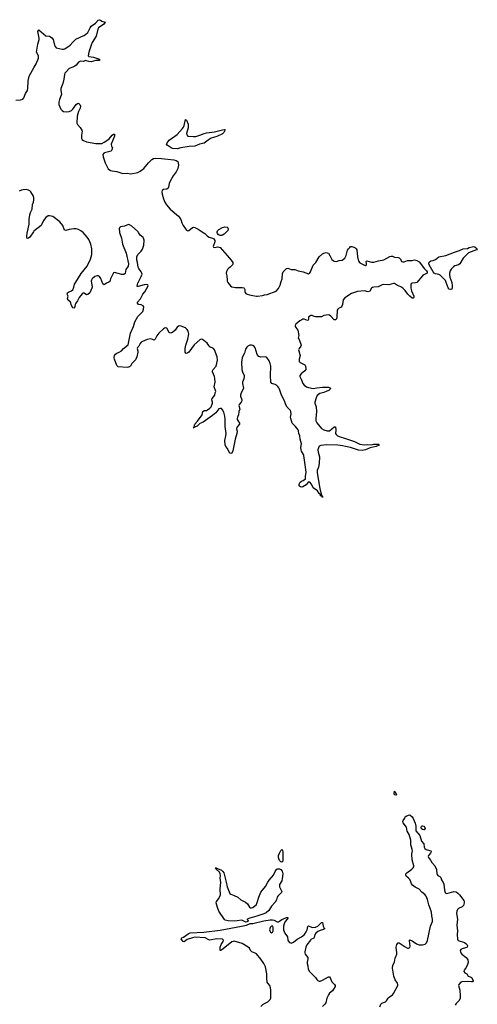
# Model space of a CAD drawing. Header units: inches. Extents: x 1552086 to 1694788, y 812325 to 917226.
# Tile 70 of 109: x 1670518 to 1678392, y 846706 to 863651. Entities that reach past the tile are written whole.
import ezdxf

# ---------------------------------------------------------------- set-up
doc = ezdxf.new("R2010")
doc.units = ezdxf.units.IN
doc.header["$MEASUREMENT"] = 0
for name, color, linetype in [('B6874', 7, 'Continuous'), ('B6875', 7, 'Continuous'), ('B6876', 7, 'Continuous')]:
    doc.layers.add(name, color=color, linetype=linetype)

msp = doc.modelspace()

# ---------------------------------------------------------------- linework, layer by layer
at = {"layer": 'B6874', "color": 6, "elevation": 900}
for points in [[(1676717, 846663), (1676730, 846708), (1676750, 846727), (1676815, 846750), (1676830, 846765), (1676857, 846810), (1676873, 846827), (1676931, 846869), (1676950, 846892), (1677026, 847030), (1677026, 847050), (1677019, 847070), (1676981, 847130), (1676955, 847190), (1676930, 847330), (1676939, 847381), (1676966, 847434), (1676981, 847499), (1677008, 847570), (1677010, 847590), (1676997, 847690), (1677010, 847738), (1677030, 847766), (1677050, 847764), (1677150, 847694), (1677190, 847674), (1677210, 847671), (1677230, 847686), (1677234, 847706), (1677223, 847797), (1677224, 847810), (1677230, 847816), (1677270, 847799), (1677348, 847748), (1677390, 847731), (1677450, 847730), (1677497, 847743), (1677509, 847751), (1677517, 847763), (1677534, 847806), (1677589, 848049), (1677621, 848130), (1677621, 848170), (1677608, 848230), (1677601, 848290), (1677578, 848370), (1677558, 848418), (1677534, 848510), (1677510, 848565), (1677490, 848595), (1677436, 848636), (1677390, 848686), (1677321, 848721), (1677278, 848758), (1677261, 848781), (1677250, 848816), (1677230, 848856), (1677210, 848879), (1677170, 848910), (1677161, 848930), (1677161, 848950), (1677177, 848970), (1677267, 849033), (1677287, 849053), (1677298, 849070), (1677298, 849090), (1677271, 849190), (1677264, 849290), (1677276, 849350), (1677274, 849370), (1677248, 849450), (1677248, 849530), (1677219, 849630), (1677187, 849687), (1677173, 849753), (1677159, 849779), (1677117, 849830), (1677108, 849850), (1677117, 849870), (1677145, 849910), (1677150, 849932), (1677170, 849946), (1677210, 849964), (1677230, 849968), (1677274, 849930), (1677290, 849905), (1677325, 849825), (1677333, 849770), (1677332, 849710), (1677336, 849690), (1677401, 849610), (1677430, 849516), (1677474, 849470), (1677479, 849410), (1677487, 849390), (1677510, 849372), (1677530, 849362), (1677591, 849350), (1677598, 849338), (1677598, 849330), (1677585, 849310), (1677552, 849270), (1677545, 849250), (1677550, 849230), (1677586, 849186), (1677607, 849147), (1677660, 849090), (1677687, 849027), (1677693, 848953), (1677699, 848939), (1677710, 848925), (1677750, 848905), (1677764, 848890), (1677777, 848850), (1677805, 848805), (1677814, 848774), (1677828, 848670), (1677840, 848630), (1677850, 848617), (1677870, 848613), (1677990, 848647), (1678030, 848640), (1678058, 848618), (1678085, 848590), (1678160, 848490), (1678166, 848470), (1678165, 848450), (1678154, 848406), (1678134, 848386), (1678066, 848354), (1678050, 848339), (1678037, 848310), (1678035, 848270), (1678053, 848170), (1678042, 848070), (1678050, 847970), (1678046, 847910), (1678050, 847830), (1678058, 847810), (1678065, 847805), (1678173, 847770), (1678195, 847755), (1678215, 847730), (1678221, 847710), (1678217, 847690), (1678190, 847676), (1678130, 847663), (1678110, 847652), (1678099, 847630), (1678102, 847610), (1678110, 847590), (1678127, 847570), (1678202, 847510), (1678220, 847490), (1678228, 847470), (1678233, 847430), (1678225, 847390), (1678200, 847340), (1678164, 847296), (1678162, 847270), (1678177, 847250), (1678210, 847230), (1678237, 847190), (1678250, 847183), (1678270, 847181), (1678290, 847169), (1678314, 847130), (1678318, 847110), (1678307, 847093), (1678290, 847091), (1678230, 847100), (1678126, 847094), (1678110, 847090), (1678075, 847050), (1678068, 847030), (1678090, 846950), (1678098, 846850), (1678096, 846810), (1678080, 846770), (1678030, 846718), (1678013, 846690)], [(1674669, 846670), (1674709, 846710), (1674790, 846750), (1674828, 846790), (1674837, 846810), (1674839, 846830), (1674838, 846950), (1674835, 846990), (1674821, 847030), (1674788, 847068), (1674776, 847090), (1674770, 847150), (1674771, 847230), (1674745, 847350), (1674719, 847410), (1674670, 847483), (1674590, 847574), (1674569, 847589), (1674512, 847610), (1674499, 847619), (1674490, 847630), (1674471, 847671), (1674451, 847691), (1674346, 847750), (1674210, 847791), (1674190, 847790), (1674170, 847779), (1673990, 847637), (1673974, 847634), (1673970, 847634), (1673966, 847650), (1673970, 847690), (1673987, 847733), (1674021, 847790), (1674024, 847810), (1674006, 847826), (1673910, 847831), (1673790, 847811), (1673770, 847816), (1673709, 847850), (1673530, 847859), (1673489, 847851), (1673400, 847820), (1673374, 847806), (1673350, 847782), (1673330, 847789), (1673294, 847830), (1673308, 847850), (1673336, 847864), (1673419, 847921), (1673450, 847934), (1673688, 847948), (1673970, 847980), (1674336, 848050), (1674420, 848070), (1674482, 848098), (1674530, 848098), (1674718, 848142), (1674830, 848162), (1674870, 848162), (1674896, 848156), (1674950, 848126), (1674970, 848126), (1674990, 848136), (1675030, 848167), (1675110, 848202), (1675130, 848198), (1675133, 848190), (1675121, 848170), (1675087, 848133), (1675067, 848093), (1675056, 848050), (1675058, 847990), (1675082, 847930), (1675126, 847870), (1675130, 847810), (1675137, 847797), (1675159, 847770), (1675190, 847761), (1675230, 847775), (1675291, 847829), (1675368, 847870), (1675416, 847910), (1675450, 847951), (1675465, 847990), (1675475, 848045), (1675486, 848054), (1675550, 848027), (1675610, 848035), (1675650, 848053), (1675710, 848115), (1675730, 848117), (1675739, 848050), (1675759, 848019), (1675770, 848010), (1675747, 847993), (1675686, 847974), (1675650, 847958), (1675614, 847930), (1675595, 847905), (1675584, 847856), (1675577, 847843), (1675530, 847820), (1675519, 847810), (1675456, 847730), (1675441, 847690), (1675426, 847610), (1675425, 847590), (1675431, 847570), (1675475, 847510), (1675478, 847490), (1675464, 847430), (1675464, 847410), (1675477, 847370), (1675483, 847310), (1675503, 847270), (1675607, 847170), (1675632, 847132), (1675650, 847116), (1675670, 847107), (1675690, 847106), (1675730, 847119), (1675830, 847178), (1675850, 847177), (1675862, 847162), (1675891, 847091), (1675909, 847069), (1675935, 847050), (1675948, 847030), (1675947, 847010), (1675903, 846937), (1675850, 846896), (1675829, 846871), (1675805, 846810), (1675784, 846730), (1675770, 846710), (1675729, 846671)]]:
    msp.add_lwpolyline(points, dxfattribs=at)
for points in [[(1677470, 849708), (1677450, 849712), (1677430, 849727), (1677425, 849750), (1677430, 849770), (1677450, 849775), (1677470, 849771), (1677490, 849751), (1677494, 849730), (1677478, 849710)], [(1675030, 849151), (1675010, 849159), (1674990, 849182), (1674970, 849230), (1674970, 849250), (1674972, 849270), (1674988, 849310), (1675010, 849351), (1675030, 849371), (1675038, 849358), (1675044, 849324), (1675044, 849230), (1675048, 849190), (1675046, 849170)], [(1674506, 848366), (1674530, 848375), (1674590, 848426), (1674603, 848457), (1674630, 848550), (1674670, 848635), (1674748, 848732), (1674789, 848810), (1674810, 848841), (1674884, 848930), (1674912, 848990), (1674935, 849025), (1674950, 849038), (1674970, 849040), (1674990, 849035), (1675010, 849025), (1675035, 848995), (1675045, 848950), (1675036, 848864), (1675027, 848833), (1674990, 848770), (1674987, 848750), (1674989, 848729), (1675028, 848650), (1675025, 848630), (1674958, 848570), (1674947, 848550), (1674935, 848505), (1674915, 848465), (1674850, 848394), (1674802, 848318), (1674758, 848282), (1674717, 848263), (1674599, 848221), (1674479, 848190), (1674430, 848171), (1674430, 848167), (1674450, 848150), (1674441, 848130), (1674430, 848125), (1674410, 848121), (1674350, 848151), (1674334, 848154), (1674260, 848140), (1674222, 848138), (1674103, 848143), (1674053, 848153), (1674043, 848163), (1673945, 848310), (1673919, 848370), (1673901, 848450), (1673906, 848474), (1673945, 848530), (1673972, 848590), (1673970, 848690), (1673977, 848810), (1673969, 848870), (1673973, 848930), (1673970, 848950), (1673958, 848978), (1673896, 849030), (1673897, 849037), (1673886, 849050), (1673890, 849060), (1673894, 849054), (1673990, 849012), (1674014, 848994), (1674031, 848971), (1674073, 848810), (1674089, 848729), (1674135, 848615), (1674150, 848600), (1674210, 848579), (1674270, 848548), (1674324, 848504), (1674403, 848463), (1674435, 848435), (1674470, 848379), (1674490, 848367)], [(1674850, 848051), (1674826, 848030), (1674815, 847990), (1674820, 847970), (1674832, 847950), (1674850, 847939), (1674870, 847945), (1674879, 847970), (1674880, 848030), (1674872, 848050)]]:
    msp.add_lwpolyline(points, close=True, dxfattribs=at)
at = {"layer": 'B6875', "color": 6, "elevation": 900}
for points in [[(1670757, 860000), (1670690, 859907), (1670670, 859890), (1670648, 859888), (1670641, 859910), (1670648, 859990), (1670650, 860000)], [(1672235, 860000), (1672236, 859990), (1672270, 859890), (1672285, 859785), (1672350, 859634), (1672390, 859450), (1672385, 859410), (1672346, 859350), (1672330, 859284), (1672310, 859267), (1672277, 859263), (1672150, 859299), (1672130, 859295), (1672078, 859190), (1672070, 859148), (1672050, 859131), (1672010, 859119), (1671970, 859086), (1671946, 859106), (1671916, 859196), (1671890, 859234), (1671870, 859243), (1671850, 859245), (1671810, 859230), (1671767, 859190), (1671753, 859170), (1671746, 859150), (1671761, 859090), (1671766, 859050), (1671762, 859030), (1671723, 858950), (1671690, 858919), (1671670, 858916), (1671630, 858944), (1671610, 858945), (1671590, 858934), (1671541, 858870), (1671511, 858810), (1671482, 858770), (1671473, 858750), (1671466, 858710), (1671450, 858687), (1671430, 858690), (1671410, 858731), (1671390, 858790), (1671344, 858830), (1671340, 858850), (1671351, 858890), (1671336, 858930), (1671338, 858942), (1671340, 858950), (1671357, 858963), (1671410, 858985), (1671430, 859004), (1671447, 859050), (1671459, 859101), (1671485, 859135), (1671576, 859284), (1671680, 859410), (1671736, 859530), (1671758, 859610), (1671759, 859710), (1671740, 859790), (1671705, 859870), (1671679, 859910), (1671610, 859986), (1671593, 860000)], [(1673659, 860000), (1673701, 859970), (1673750, 859924), (1673778, 859910), (1673833, 859893), (1673859, 859879), (1673873, 859853), (1673876, 859830), (1673846, 859750), (1673850, 859736), (1673870, 859731), (1673930, 859740), (1673970, 859730), (1674090, 859594), (1674158, 859510), (1674184, 859470), (1674184, 859450), (1674177, 859430), (1674142, 859390), (1674110, 859369), (1674091, 859350), (1674075, 859315), (1674072, 859290), (1674082, 859242), (1674086, 859170), (1674089, 859150), (1674100, 859130), (1674146, 859070), (1674170, 859052), (1674230, 859044), (1674344, 859044), (1674375, 859035), (1674382, 859030), (1674390, 859010), (1674391, 858971), (1674396, 858956), (1674410, 858939), (1674430, 858925), (1674470, 858913), (1674530, 858905), (1674590, 858890), (1674610, 858890), (1674696, 858904), (1674730, 858916), (1674777, 858923), (1674930, 858979), (1674974, 859026), (1675000, 859080), (1675017, 859143), (1675037, 859190), (1675042, 859278), (1675050, 859309), (1675110, 859369), (1675130, 859374), (1675190, 859351), (1675250, 859350), (1675310, 859330), (1675393, 859313), (1675490, 859279), (1675510, 859292), (1675520, 859310), (1675570, 859428), (1675590, 859451), (1675616, 859470), (1675671, 859570), (1675730, 859623), (1675750, 859634), (1675790, 859643), (1675810, 859641), (1675830, 859630), (1675855, 859595), (1675890, 859523), (1675910, 859505), (1675930, 859496), (1675970, 859491), (1676016, 859504), (1676064, 859510), (1676110, 859547), (1676125, 859570), (1676134, 859590), (1676158, 859682), (1676174, 859706), (1676200, 859730), (1676212, 859748), (1676233, 859747), (1676270, 859737), (1676290, 859726), (1676307, 859710), (1676317, 859690), (1676330, 859570), (1676350, 859496), (1676370, 859468), (1676453, 859426), (1676470, 859423), (1676484, 859430), (1676486, 859450), (1676480, 859490), (1676490, 859502), (1676570, 859480), (1676610, 859479), (1676690, 859501), (1676781, 859519), (1676887, 859573), (1676910, 859579), (1676930, 859579), (1676970, 859565), (1677030, 859557), (1677046, 859550), (1677070, 859530), (1677090, 859490), (1677110, 859483), (1677136, 859484), (1677190, 859505), (1677270, 859504), (1677310, 859517), (1677350, 859506), (1677390, 859483), (1677482, 859362), (1677518, 859330), (1677530, 859310), (1677528, 859290), (1677470, 859259), (1677450, 859242), (1677350, 859130), (1677330, 859120), (1677270, 859116), (1677254, 859106), (1677247, 859090), (1677251, 859031), (1677262, 858982), (1677298, 858890), (1677297, 858870), (1677290, 858858), (1677270, 858858), (1677230, 858891), (1677195, 858930), (1677150, 858993), (1677110, 859031), (1677074, 859054), (1677018, 859078), (1676970, 859108), (1676950, 859109), (1676871, 859089), (1676770, 859091), (1676753, 859087), (1676686, 859054), (1676610, 859048), (1676590, 859042), (1676570, 859029), (1676540, 858980), (1676515, 858965), (1676450, 858985), (1676329, 858971), (1676230, 858936), (1676110, 858866), (1676085, 858830), (1676073, 858747), (1676061, 858719), (1676050, 858706), (1676001, 858679), (1675990, 858670), (1675981, 858650), (1675977, 858530), (1675970, 858505), (1675950, 858485), (1675930, 858488), (1675870, 858549), (1675850, 858563), (1675830, 858571), (1675750, 858562), (1675710, 858539), (1675690, 858536), (1675610, 858536), (1675583, 858543), (1675550, 858559), (1675530, 858559), (1675509, 858550), (1675489, 858530), (1675488, 858490), (1675480, 858480), (1675470, 858475), (1675410, 858498), (1675390, 858496), (1675370, 858488), (1675341, 858470), (1675269, 858410), (1675257, 858390), (1675260, 858370), (1675270, 858351), (1675305, 858305), (1675322, 858218), (1675312, 858170), (1675326, 858146), (1675360, 858050), (1675356, 858030), (1675326, 857994), (1675317, 857970), (1675319, 857950), (1675341, 857890), (1675342, 857870), (1675326, 857810), (1675326, 857770), (1675345, 857750), (1675423, 857710), (1675436, 857690), (1675442, 857650), (1675440, 857630), (1675427, 857610), (1675362, 857558), (1675341, 857530), (1675340, 857510), (1675364, 857464), (1675390, 857388), (1675410, 857363), (1675453, 857334), (1675490, 857320), (1675570, 857302), (1675630, 857316), (1675730, 857325), (1675830, 857324), (1675867, 857310), (1675863, 857290), (1675836, 857270), (1675801, 857259), (1675750, 857234), (1675681, 857219), (1675639, 857181), (1675617, 857143), (1675596, 857070), (1675597, 857050), (1675619, 856990), (1675627, 856910), (1675611, 856790), (1675616, 856750), (1675631, 856711), (1675710, 856617), (1675750, 856593), (1675810, 856573), (1675850, 856578), (1675930, 856642), (1675950, 856645), (1675958, 856590), (1675953, 856530), (1675961, 856510), (1675985, 856490), (1676030, 856470), (1676105, 856450), (1676280, 856390), (1676370, 856348), (1676450, 856336), (1676510, 856342), (1676570, 856337), (1676610, 856343), (1676690, 856345), (1676699, 856339), (1676701, 856330), (1676650, 856306), (1676550, 856280), (1676469, 856250), (1676410, 856239), (1676350, 856245), (1676210, 856288), (1676124, 856304), (1676070, 856319), (1675990, 856330), (1675804, 856336), (1675697, 856323), (1675671, 856309), (1675658, 856282), (1675650, 856250), (1675653, 856210), (1675677, 856130), (1675669, 856011), (1675657, 855950), (1675638, 855890), (1675635, 855850), (1675683, 855583), (1675705, 855485), (1675717, 855457), (1675731, 855450), (1675730, 855430), (1675728, 855448), (1675716, 855444), (1675707, 855450), (1675704, 855456), (1675708, 855468), (1675696, 855464), (1675690, 855467), (1675686, 855486), (1675670, 855495), (1675644, 855544), (1675570, 855597), (1675538, 855658), (1675510, 855690), (1675490, 855695), (1675480, 855690), (1675450, 855645), (1675390, 855609), (1675370, 855605), (1675350, 855609), (1675330, 855621), (1675327, 855627), (1675324, 855650), (1675330, 855668), (1675344, 855690), (1675367, 855710), (1675397, 855723), (1675436, 855750), (1675436, 855790), (1675446, 855866), (1675432, 855990), (1675406, 856150), (1675401, 856170), (1675366, 856226), (1675360, 856250), (1675358, 856290), (1675366, 856350), (1675344, 856430), (1675337, 856490), (1675322, 856530), (1675314, 856574), (1675308, 856590), (1675265, 856650), (1675205, 856710), (1675181, 856790), (1675179, 856810), (1675187, 856870), (1675185, 856910), (1675173, 856933), (1675123, 856983), (1675100, 857020), (1675074, 857094), (1675022, 857190), (1674990, 857290), (1674977, 857317), (1674960, 857340), (1674939, 857359), (1674913, 857373), (1674855, 857390), (1674840, 857410), (1674835, 857530), (1674838, 857690), (1674830, 857735), (1674810, 857781), (1674770, 857838), (1674750, 857850), (1674670, 857843), (1674650, 857846), (1674630, 857855), (1674605, 857890), (1674570, 858002), (1674550, 858026), (1674530, 858041), (1674509, 858050), (1674476, 858050), (1674445, 858035), (1674424, 858016), (1674402, 857978), (1674388, 857910), (1674364, 857870), (1674348, 857832), (1674335, 857750), (1674341, 857630), (1674350, 857590), (1674381, 857530), (1674383, 857510), (1674377, 857470), (1674354, 857410), (1674354, 857390), (1674368, 857312), (1674366, 857294), (1674330, 857232), (1674319, 857190), (1674318, 857170), (1674341, 857110), (1674341, 857090), (1674330, 857067), (1674292, 857030), (1674290, 857010), (1674308, 856950), (1674290, 856910), (1674283, 856850), (1674265, 856810), (1674261, 856790), (1674262, 856770), (1674270, 856751), (1674299, 856710), (1674302, 856690), (1674264, 856650), (1674252, 856630), (1674250, 856610), (1674259, 856570), (1674257, 856530), (1674228, 856430), (1674184, 856230), (1674170, 856193), (1674150, 856183), (1674130, 856198), (1674091, 856271), (1674063, 856303), (1674053, 856333), (1674048, 856410), (1674067, 856490), (1674071, 856530), (1674052, 856650), (1674051, 856769), (1674045, 856830), (1674030, 856897), (1674010, 856936), (1673990, 856957), (1673970, 856961), (1673947, 856953), (1673893, 856887), (1673838, 856842), (1673675, 856725), (1673619, 856701), (1673570, 856657), (1673537, 856643), (1673530, 856634), (1673521, 856639), (1673518, 856630), (1673505, 856625), (1673520, 856640), (1673523, 856670), (1673532, 856690), (1673580, 856740), (1673659, 856850), (1673671, 856910), (1673690, 856924), (1673732, 856928), (1673750, 856935), (1673790, 856964), (1673812, 856990), (1673835, 857050), (1673837, 857070), (1673826, 857110), (1673831, 857130), (1673875, 857190), (1673881, 857230), (1673891, 857250), (1673867, 857330), (1673881, 857410), (1673877, 857477), (1673869, 857510), (1673834, 857590), (1673837, 857610), (1673848, 857630), (1673899, 857690), (1673919, 857790), (1673914, 857850), (1673870, 857967), (1673852, 857992), (1673790, 858021), (1673770, 858041), (1673742, 858082), (1673689, 858130), (1673650, 858150), (1673630, 858149), (1673619, 858141), (1673522, 858058), (1673430, 857930), (1673410, 857915), (1673388, 857908), (1673374, 857914), (1673367, 857927), (1673363, 857950), (1673364, 857990), (1673377, 858050), (1673411, 858150), (1673427, 858247), (1673419, 858290), (1673400, 858320), (1673370, 858346), (1673297, 858377), (1673270, 858380), (1673250, 858374), (1673230, 858359), (1673191, 858309), (1673150, 858270), (1673130, 858260), (1673110, 858256), (1673087, 858270), (1673050, 858340), (1673030, 858346), (1673010, 858340), (1672990, 858328), (1672910, 858256), (1672879, 858210), (1672850, 858153), (1672830, 858137), (1672776, 858156), (1672712, 858148), (1672630, 858115), (1672610, 858099), (1672590, 858076), (1672567, 858033), (1672545, 858010), (1672539, 857990), (1672553, 857953), (1672551, 857930), (1672532, 857850), (1672510, 857797), (1672490, 857772), (1672447, 857733), (1672423, 857690), (1672410, 857678), (1672390, 857669), (1672370, 857667), (1672210, 857675), (1672190, 857702), (1672150, 857810), (1672145, 857830), (1672150, 857870), (1672166, 857894), (1672187, 857910), (1672230, 857927), (1672268, 857950), (1672306, 857994), (1672382, 858058), (1672426, 858254), (1672476, 858370), (1672499, 858450), (1672550, 858544), (1672636, 858630), (1672651, 858670), (1672652, 858710), (1672644, 858724), (1672610, 858744), (1672570, 858750), (1672557, 858757), (1672545, 858770), (1672547, 858790), (1672594, 858846), (1672634, 858926), (1672670, 858970), (1672726, 859070), (1672723, 859090), (1672696, 859096), (1672662, 859090), (1672557, 859057), (1672541, 859061), (1672537, 859070), (1672550, 859118), (1672610, 859230), (1672624, 859270), (1672621, 859290), (1672610, 859314), (1672566, 859370), (1672554, 859394), (1672546, 859470), (1672536, 859510), (1672534, 859570), (1672548, 859610), (1672610, 859668), (1672630, 859703), (1672652, 859770), (1672657, 859857), (1672650, 859890), (1672642, 859902), (1672590, 859943), (1672563, 859990), (1672554, 860000)], [(1674075, 860000), (1674039, 859961), (1674010, 859940), (1673990, 859935), (1673970, 859936), (1673950, 859942), (1673934, 859954), (1673921, 859970), (1673915, 859990), (1673917, 860000)]]:
    msp.add_lwpolyline(points, dxfattribs=at)
for points in [[(1677930, 859005), (1677910, 859012), (1677890, 859038), (1677859, 859130), (1677842, 859162), (1677755, 859255), (1677730, 859267), (1677670, 859277), (1677650, 859290), (1677632, 859310), (1677563, 859430), (1677557, 859450), (1677563, 859477), (1677590, 859500), (1677633, 859507), (1677670, 859521), (1677730, 859571), (1677850, 859594), (1677997, 859650), (1678083, 859677), (1678150, 859707), (1678226, 859714), (1678253, 859730), (1678303, 859743), (1678325, 859745), (1678350, 859742), (1678392, 859710), (1678376, 859690), (1678241, 859639), (1678150, 859547), (1678092, 859450), (1678070, 859434), (1678008, 859412), (1677983, 859397), (1677943, 859357), (1677924, 859330), (1677911, 859290), (1677911, 859270), (1677920, 859220), (1677952, 859130), (1677962, 859070), (1677961, 859030), (1677950, 859009)], [(1676990, 850305), (1676970, 850310), (1676962, 850338), (1676965, 850375), (1676970, 850376), (1676975, 850370), (1676995, 850330), (1676999, 850310)]]:
    msp.add_lwpolyline(points, close=True, dxfattribs=at)
at = {"layer": 'B6876', "color": 6, "elevation": 900}
for points in [[(1670450, 862263), (1670530, 862271), (1670570, 862284), (1670590, 862308), (1670619, 862381), (1670650, 862430), (1670660, 862470), (1670662, 862590), (1670682, 862678), (1670767, 862833), (1670804, 862890), (1670840, 862990), (1670843, 863010), (1670839, 863030), (1670809, 863090), (1670828, 863232), (1670853, 863310), (1670855, 863330), (1670839, 863390), (1670830, 863450), (1670845, 863475), (1670850, 863479), (1670970, 863371), (1671030, 863368), (1671050, 863358), (1671070, 863339), (1671091, 863311), (1671118, 863210), (1671130, 863187), (1671148, 863168), (1671250, 863142), (1671270, 863141), (1671296, 863150), (1671386, 863214), (1671430, 863265), (1671486, 863314), (1671623, 863377), (1671650, 863394), (1671690, 863432), (1671729, 863511), (1671750, 863541), (1671825, 863590), (1671870, 863641), (1671891, 863651), (1671910, 863643), (1671930, 863626), (1671986, 863610), (1671960, 863570), (1671898, 863530), (1671874, 863510), (1671860, 863490), (1671831, 863370), (1671764, 863256), (1671747, 863213), (1671708, 863090), (1671696, 863030), (1671701, 863021), (1671710, 863017), (1671790, 863006), (1671890, 862971), (1671891, 862950), (1671830, 862947), (1671750, 862927), (1671710, 862930), (1671670, 862945), (1671654, 862946), (1671610, 862930), (1671570, 862936), (1671550, 862931), (1671530, 862920), (1671490, 862870), (1671467, 862853), (1671430, 862832), (1671371, 862809), (1671310, 862750), (1671297, 862730), (1671288, 862710), (1671280, 862630), (1671261, 862550), (1671228, 862468), (1671225, 862430), (1671236, 862370), (1671234, 862350), (1671203, 862277), (1671191, 862230), (1671194, 862190), (1671226, 862110), (1671246, 862086), (1671273, 862073), (1671326, 862066), (1671370, 862071), (1671409, 862090), (1671430, 862109), (1671490, 862190), (1671510, 862210), (1671530, 862214), (1671553, 862193), (1671562, 862162), (1671560, 862130), (1671529, 862070), (1671508, 861990), (1671503, 861870), (1671510, 861848), (1671556, 861796), (1671587, 861750), (1671590, 861730), (1671581, 861661), (1671584, 861610), (1671589, 861590), (1671615, 861570), (1671670, 861549), (1671830, 861520), (1671870, 861518), (1671930, 861522), (1671970, 861541), (1672037, 861583), (1672060, 861600), (1672110, 861664), (1672130, 861682), (1672150, 861681), (1672150, 861649), (1672093, 861510), (1672097, 861477), (1672103, 861463), (1672117, 861450), (1672103, 861410), (1672091, 861390), (1671978, 861362), (1671966, 861354), (1671949, 861330), (1671953, 861290), (1671989, 861189), (1672015, 861130), (1672043, 861083), (1672078, 861058), (1672110, 861047), (1672190, 861038), (1672290, 861005), (1672368, 861008), (1672430, 861000), (1672550, 861019), (1672590, 861042), (1672654, 861090), (1672734, 861190), (1672790, 861246), (1672818, 861262), (1672850, 861268), (1672956, 861264), (1673170, 861239), (1673208, 861230), (1673239, 861210), (1673247, 861190), (1673249, 861150), (1673239, 861090), (1673210, 861030), (1673157, 860963), (1673106, 860870), (1673090, 860830), (1673079, 860770), (1673071, 860750), (1673050, 860735), (1672990, 860730), (1672969, 860710), (1672966, 860690), (1672971, 860649), (1672991, 860570), (1673013, 860510), (1673043, 860463), (1673108, 860388), (1673249, 860270), (1673270, 860245), (1673292, 860210), (1673310, 860153), (1673330, 860108), (1673370, 860050), (1673390, 860029), (1673410, 860018), (1673430, 860020), (1673490, 860075), (1673510, 860080), (1673530, 860076), (1673590, 860048), (1673659, 860000)], [(1670650, 860000), (1670678, 860130), (1670681, 860210), (1670692, 860290), (1670704, 860330), (1670732, 860390), (1670737, 860470), (1670755, 860510), (1670764, 860550), (1670764, 860584), (1670755, 860615), (1670708, 860688), (1670690, 860707), (1670670, 860719), (1670630, 860726), (1670578, 860722), (1670550, 860719), (1670510, 860702)], [(1671593, 860000), (1671570, 860018), (1671530, 860038), (1671490, 860050), (1671452, 860052), (1671370, 860039), (1671310, 860021), (1671291, 860030), (1671259, 860110), (1671210, 860172), (1671090, 860265), (1671030, 860278), (1671006, 860274), (1670970, 860244), (1670930, 860194), (1670901, 860130), (1670889, 860111), (1670764, 860010), (1670757, 860000)], [(1672554, 860000), (1672546, 860010), (1672450, 860095), (1672410, 860121), (1672390, 860124), (1672323, 860097), (1672254, 860086), (1672236, 860070), (1672229, 860050), (1672235, 860000)], [(1673917, 860000), (1673922, 860018), (1673942, 860038), (1674010, 860075), (1674050, 860084), (1674090, 860078), (1674099, 860070), (1674106, 860050), (1674097, 860023), (1674075, 860000)]]:
    msp.add_lwpolyline(points, dxfattribs=at)
msp.add_lwpolyline([(1673510, 861638), (1673550, 861641), (1673619, 861661), (1673690, 861691), (1673730, 861701), (1673870, 861720), (1674010, 861757), (1674039, 861759), (1674053, 861753), (1674031, 861710), (1674010, 861688), (1673910, 861638), (1673850, 861626), (1673810, 861610), (1673760, 861580), (1673717, 861543), (1673690, 861527), (1673610, 861507), (1673530, 861474), (1673433, 861467), (1673290, 861447), (1673229, 861431), (1673150, 861436), (1673126, 861446), (1673057, 861490), (1673042, 861510), (1673065, 861550), (1673090, 861579), (1673230, 861676), (1673321, 861779), (1673337, 861803), (1673348, 861830), (1673370, 861935), (1673390, 861919), (1673414, 861850), (1673415, 861790), (1673390, 861690), (1673393, 861670), (1673410, 861649)], close=True, dxfattribs=at)

doc.saveas('drawing.dxf')
